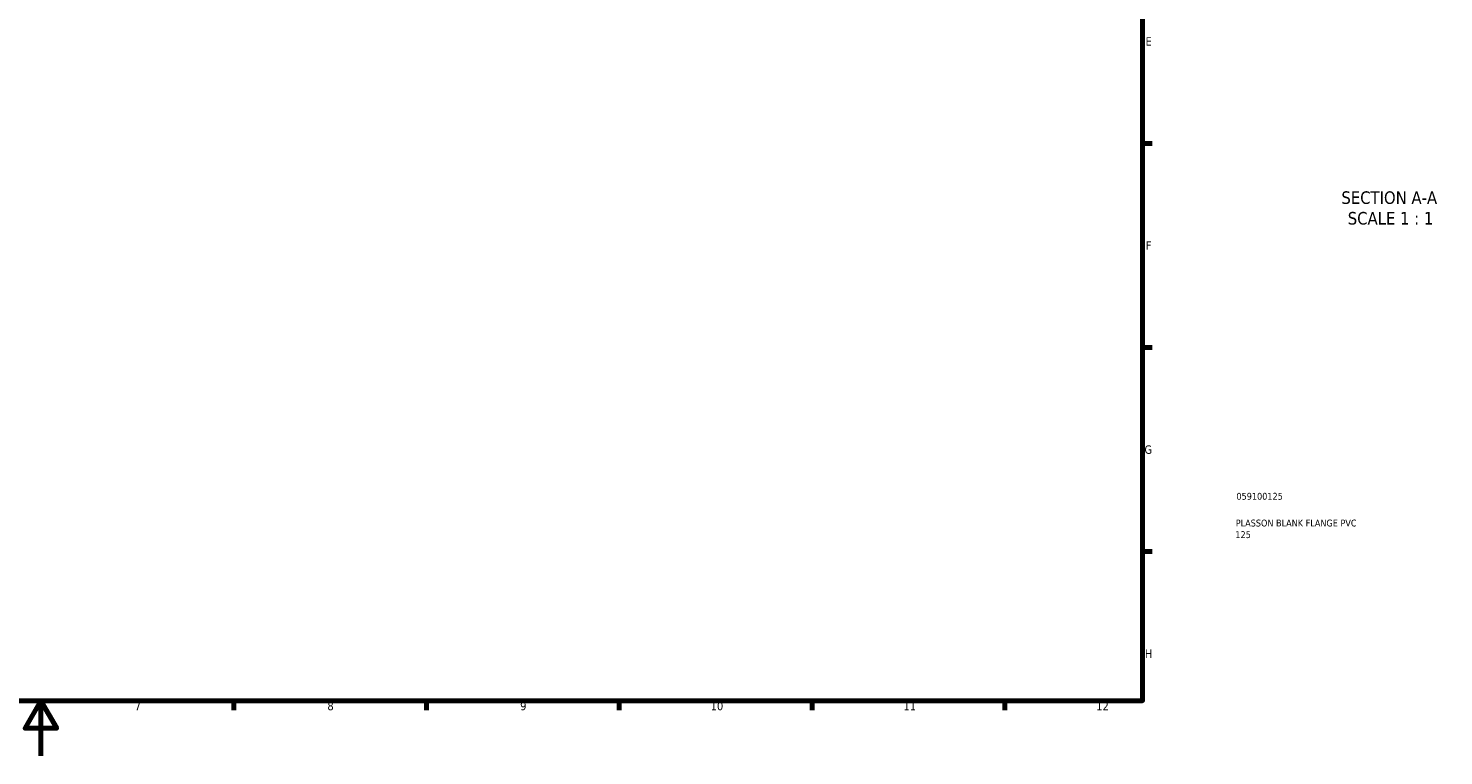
# Model space of a CAD drawing. Header units: millimetres. Extents: x -124 to 955, y 0 to 907.
# Tile 2 of 4: x 416 to 930, y 0 to 265. Entities that reach past the tile are written whole.
import ezdxf

# ---------------------------------------------------------------- set-up
doc = ezdxf.new("R2010")
doc.units = ezdxf.units.MM
for name, color, linetype, lineweight in [('Border (ANSI)', 7, 'Continuous', 70), ('Symbol (ANSI)', 7, 'Continuous', 25), ('Title (ISO)', 7, 'Continuous', 50)]:
    doc.layers.add(name, color=color, linetype=linetype, lineweight=lineweight)
doc.styles.add('Label Text (ANSI)', font='tahoma.ttf')
doc.styles.add('Note Text (ANSI)', font='tahoma.ttf')
doc.styles.add('Note Text (ISO)', font='tahoma.ttf')

# ---------------------------------------------------------------- blocks, each defined once
blk = doc.blocks.new('Borders Default Border')
at = {"layer": 'Border (ANSI)'}
for p, q in [((821, 222.75), (824.45, 222.75)), ((821, 148.5), (824.45, 148.5)), ((821, 74.25), (824.45, 74.25)), ((490.58, 20), (490.58, 16.55)), ((560.67, 20), (560.67, 16.55)), ((630.75, 20), (630.75, 16.55)), ((700.83, 20), (700.83, 16.55)), ((770.92, 20), (770.92, 16.55))]:
    blk.add_line(p, q, dxfattribs=at)
at = {"layer": 'Border (ANSI)', "flags": 128}
for points in [[(20, 20), (20, 574), (821, 574), (821, 20), (20, 20)], [(420.5, 0), (420.5, 20), (414.73, 10), (426.27, 10), (420.5, 20)]]:
    blk.add_lwpolyline(points, dxfattribs=at)
at = {"layer": 'Border (ANSI)', "attachment_point": 7, "style": 'Note Text (ANSI)'}
for s, insert, char_height in [('E', (822.05, 258.35), 3.05), ('F', (822.14, 184.1), 3.05), ('G', (821.66, 109.79), 3.05), ('H', (821.81, 35.6), 3.05), ('12', (804.13, 16.55), 3.048), ('7', (454.6, 16.55), 3.05), ('8', (524.63, 16.48), 3.05), ('9', (594.7, 16.49), 3.05), ('10', (663.96, 16.49), 3.048), ('11', (734.04, 16.55), 3.048)]:
    blk.add_mtext(s, dxfattribs=dict(at, insert=insert, char_height=char_height))
blk = doc.blocks.new('Title Blocks ISO')
at = {"layer": 'Title (ISO)', "color": 232, "true_color": 0xca0064, "style": 'Note Text (ISO)'}
for tag, p in [('PART_NUMBER_001', (34.08, 73.13)), ('DESCRIPTION_001', (33.84, 63.4)), ('DESCRIPTION_002', (33.71, 59.18))]:
    blk.add_attdef(tag, p, '', height=2.5, dxfattribs=at)

msp = doc.modelspace()

# ---------------------------------------------------------------- block references
msp.add_blockref('Borders Default Border', (0, 0))
msp.add_blockref('Title Blocks ISO', (821, 20)).add_auto_attribs({'PART_NUMBER_001': '059100125', 'DESCRIPTION_001': 'PLASSON BLANK FLANGE PVC', 'DESCRIPTION_002': '125'})

# ---------------------------------------------------------------- texts
at = {"layer": 'Symbol (ANSI)', "char_height": 4.572, "attachment_point": 7, "style": 'Label Text (ANSI)'}
for s, insert in [('SECTION A-A', (893.243, 200.663)), ('SCALE 1 : 1', (895.562, 193.15))]:
    msp.add_mtext(s, dxfattribs=dict(at, insert=insert))

doc.saveas('drawing.dxf')
